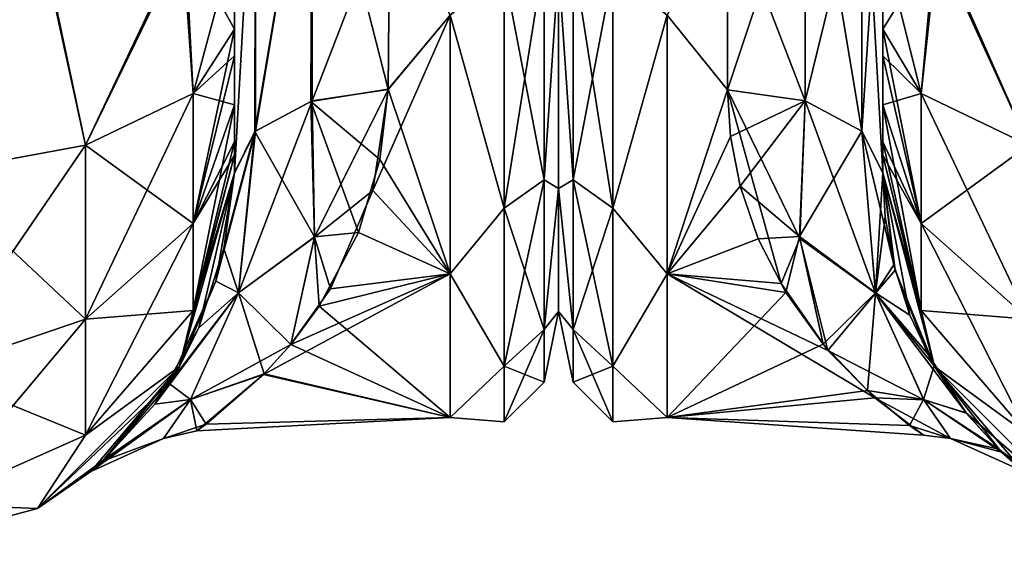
# Model space of a CAD drawing. Extents: x -23 to 470, y -1800 to 0.
# Tile 36 of 256: x 121 to 152, y -1800 to -1783. Entities that reach past the tile are written whole.
import ezdxf

# ---------------------------------------------------------------- set-up
doc = ezdxf.new("R2010")
doc.units = 0
doc.header["$LTSCALE"] = 17.087905
for name, color, linetype in [('124', 7, 'CONTINUOUS'), ('125', 7, 'CONTINUOUS'), ('126', 7, 'CONTINUOUS'), ('131', 7, 'CONTINUOUS'), ('146', 7, 'CONTINUOUS'), ('150', 7, 'CONTINUOUS'), ('151', 7, 'CONTINUOUS'), ('161', 7, 'CONTINUOUS'), ('162', 7, 'CONTINUOUS'), ('168', 7, 'CONTINUOUS'), ('192', 7, 'CONTINUOUS'), ('193', 7, 'CONTINUOUS'), ('194', 7, 'CONTINUOUS'), ('201', 7, 'CONTINUOUS'), ('77', 7, 'CONTINUOUS'), ('79', 7, 'CONTINUOUS'), ('80', 7, 'CONTINUOUS'), ('95', 7, 'CONTINUOUS'), ('96', 7, 'CONTINUOUS'), ('98', 7, 'CONTINUOUS')]:
    doc.layers.add(name, color=color, linetype=linetype)

msp = doc.modelspace()

# ---------------------------------------------------------------- linework, layer by layer
at = {"layer": '124', "linetype": 'CONTINUOUS'}
for points in [[(115.05, -1780, -115), (121.3, -1780, -113.325), (117.732, -1787.534, -113.188), (115.05, -1780, -115)], [(117.732, -1787.534, -113.188), (121.3, -1780, -113.325), (122.744, -1786.61, -110.958), (117.732, -1787.534, -113.188)], [(121.3, -1780, -113.325), (125.875, -1780, -108.75), (122.744, -1786.61, -110.958), (121.3, -1780, -113.325)], [(122.744, -1786.61, -110.958), (125.875, -1780, -108.75), (126.212, -1784.946, -106.94), (122.744, -1786.61, -110.958)], [(125.875, -1780, -108.75), (127.55, -1780, -102.5), (126.212, -1784.946, -106.94), (125.875, -1780, -108.75)], [(127.55, -1780, -102.5), (127.55, -1782.865, -101.931), (126.212, -1784.946, -106.94), (127.55, -1780, -102.5)], [(127.55, -1782.865, -101.931), (127.55, -1783.734, -101.5), (126.212, -1789.142, -104.135), (127.55, -1782.865, -101.931)], [(126.212, -1784.946, -106.94), (127.55, -1782.865, -101.931), (126.212, -1789.142, -104.135), (126.212, -1784.946, -106.94)], [(127.55, -1783.734, -101.5), (127.55, -1785.305, -100.301), (126.212, -1789.142, -104.135), (127.55, -1783.734, -101.5)], [(122.744, -1786.61, -110.958), (126.212, -1784.946, -106.94), (122.744, -1792.219, -107.209), (122.744, -1786.61, -110.958)], [(122.744, -1792.219, -107.209), (126.212, -1784.946, -106.94), (126.212, -1789.142, -104.135), (122.744, -1792.219, -107.209)], [(127.55, -1785.305, -100.301), (127.55, -1786.5, -98.734), (126.212, -1791.944, -99.936), (127.55, -1785.305, -100.301)], [(127.55, -1785.305, -100.301), (126.212, -1791.944, -99.936), (126.212, -1789.142, -104.135), (127.55, -1785.305, -100.301)], [(127.55, -1786.5, -98.734), (127.55, -1786.933, -97.86), (126.212, -1791.944, -99.936), (127.55, -1786.5, -98.734)], [(117.732, -1787.534, -113.188), (122.744, -1786.61, -110.958), (117.732, -1793.926, -108.915), (117.732, -1787.534, -113.188)], [(117.732, -1793.926, -108.915), (122.744, -1786.61, -110.958), (122.744, -1792.219, -107.209), (117.732, -1793.926, -108.915)], [(127.55, -1786.933, -97.86), (127.55, -1787.5, -95), (125.775, -1793.75, -95), (127.55, -1786.933, -97.86)], [(127.55, -1786.933, -97.86), (125.775, -1793.75, -95), (126.212, -1791.944, -99.936), (127.55, -1786.933, -97.86)], [(126.212, -1791.944, -99.936), (122.744, -1795.963, -101.598), (126.212, -1789.142, -104.135), (126.212, -1791.944, -99.936)], [(122.744, -1795.963, -101.598), (122.744, -1792.219, -107.209), (126.212, -1789.142, -104.135), (122.744, -1795.963, -101.598)], [(126.212, -1791.944, -99.936), (125.775, -1793.75, -95), (122.744, -1795.963, -101.598), (126.212, -1791.944, -99.936)], [(122.744, -1795.963, -101.598), (117.732, -1798.194, -102.519), (122.744, -1792.219, -107.209), (122.744, -1795.963, -101.598)], [(117.732, -1798.194, -102.519), (117.732, -1793.926, -108.915), (122.744, -1792.219, -107.209), (117.732, -1798.194, -102.519)], [(125.775, -1793.75, -95), (121.2, -1798.325, -95), (122.744, -1795.963, -101.598), (125.775, -1793.75, -95)], [(122.744, -1795.963, -101.598), (121.2, -1798.325, -95), (117.732, -1798.194, -102.519), (122.744, -1795.963, -101.598)], [(121.2, -1798.325, -95), (114.95, -1800, -95), (117.732, -1798.194, -102.519), (121.2, -1798.325, -95)]]:
    msp.add_3dface(points, dxfattribs=at)
at = {"layer": '125', "linetype": 'CONTINUOUS'}
for points in [[(125.775, -1793.75, -95), (127.55, -1787.5, -95), (126.404, -1792.505, -18.287), (125.775, -1793.75, -95)], [(127.55, -1787.5, 24.51), (127.55, -1787.5, 95), (125.775, -1793.75, 95), (127.55, -1787.5, 24.51)], [(127.55, -1787.5, 24.51), (125.775, -1793.75, 95), (126.95, -1791.001, 20.61), (127.55, -1787.5, 24.51)], [(126.404, -1792.505, -18.287), (127.55, -1787.5, -95), (127.21, -1789.939, -21.983), (126.404, -1792.505, -18.287)], [(127.55, -1787.5, -95), (127.55, -1787.5, -24.51), (127.21, -1789.939, -21.983), (127.55, -1787.5, -95)], [(126.95, -1791.001, 20.61), (125.775, -1793.75, 95), (125.442, -1794.294, 14.677), (126.95, -1791.001, 20.61)], [(124.975, -1794.966, -12.942), (125.775, -1793.75, -95), (126.404, -1792.505, -18.287), (124.975, -1794.966, -12.942)], [(125.775, -1793.75, 95), (121.2, -1798.325, 95), (125.442, -1794.294, 14.677), (125.775, -1793.75, 95)], [(121.2, -1798.325, -95), (125.775, -1793.75, -95), (122.912, -1797.136, -0.001), (121.2, -1798.325, -95)], [(122.912, -1797.136, -0.001), (125.775, -1793.75, -95), (123.298, -1796.804, -5.224), (122.912, -1797.136, -0.001)], [(123.298, -1796.804, -5.224), (125.775, -1793.75, -95), (124.975, -1794.966, -12.942), (123.298, -1796.804, -5.224)], [(125.442, -1794.294, 14.677), (121.2, -1798.325, 95), (123.38, -1796.73, 5.735), (125.442, -1794.294, 14.677)], [(123.38, -1796.73, 5.735), (121.2, -1798.325, 95), (122.912, -1797.136, -0.001), (123.38, -1796.73, 5.735)], [(121.2, -1798.325, 95), (121.2, -1798.325, -95), (122.912, -1797.136, -0.001), (121.2, -1798.325, 95)], [(121.2, -1798.325, 95), (114.95, -1800, 95), (121.2, -1798.325, -95), (121.2, -1798.325, 95)], [(114.95, -1800, 95), (114.95, -1800, -95), (121.2, -1798.325, -95), (114.95, -1800, 95)]]:
    msp.add_3dface(points, dxfattribs=at)
at = {"layer": '126', "linetype": 'CONTINUOUS'}
for points in [[(121.35, -1780, 113.412), (115.05, -1780, 115.1), (117.732, -1787.534, 113.188), (121.35, -1780, 113.412)], [(122.744, -1786.61, 110.958), (121.35, -1780, 113.412), (117.732, -1787.534, 113.188), (122.744, -1786.61, 110.958)], [(125.962, -1780, 108.8), (121.35, -1780, 113.412), (122.744, -1786.61, 110.958), (125.962, -1780, 108.8)], [(126.212, -1784.946, 106.94), (125.962, -1780, 108.8), (122.744, -1786.61, 110.958), (126.212, -1784.946, 106.94)], [(127.55, -1782.865, 101.931), (127.55, -1780, 102.5), (125.962, -1780, 108.8), (127.55, -1782.865, 101.931)], [(127.55, -1782.865, 101.931), (125.962, -1780, 108.8), (126.212, -1784.946, 106.94), (127.55, -1782.865, 101.931)], [(127.55, -1783.734, 101.5), (127.55, -1782.865, 101.931), (126.212, -1784.946, 106.94), (127.55, -1783.734, 101.5)], [(127.55, -1785.305, 100.301), (127.55, -1783.734, 101.5), (126.212, -1784.946, 106.94), (127.55, -1785.305, 100.301)], [(126.212, -1784.946, 106.94), (122.744, -1786.61, 110.958), (126.212, -1789.142, 104.135), (126.212, -1784.946, 106.94)], [(127.55, -1785.305, 100.301), (126.212, -1784.946, 106.94), (126.212, -1789.142, 104.135), (127.55, -1785.305, 100.301)], [(127.55, -1786.5, 98.734), (127.55, -1785.305, 100.301), (126.212, -1789.142, 104.135), (127.55, -1786.5, 98.734)], [(127.55, -1786.933, 97.86), (127.55, -1786.5, 98.734), (126.212, -1789.142, 104.135), (127.55, -1786.933, 97.86)], [(122.744, -1786.61, 110.958), (117.732, -1787.534, 113.188), (122.744, -1792.219, 107.209), (122.744, -1786.61, 110.958)], [(122.744, -1786.61, 110.958), (122.744, -1792.219, 107.209), (126.212, -1789.142, 104.135), (122.744, -1786.61, 110.958)], [(127.55, -1787.5, 95), (127.55, -1786.933, 97.86), (126.212, -1791.944, 99.936), (127.55, -1787.5, 95)], [(126.212, -1791.944, 99.936), (127.55, -1786.933, 97.86), (126.212, -1789.142, 104.135), (126.212, -1791.944, 99.936)], [(125.775, -1793.75, 95), (127.55, -1787.5, 95), (126.212, -1791.944, 99.936), (125.775, -1793.75, 95)], [(117.732, -1787.534, 113.188), (117.732, -1793.926, 108.915), (122.744, -1792.219, 107.209), (117.732, -1787.534, 113.188)], [(122.744, -1792.219, 107.209), (126.212, -1791.944, 99.936), (126.212, -1789.142, 104.135), (122.744, -1792.219, 107.209)], [(122.744, -1795.963, 101.598), (125.775, -1793.75, 95), (126.212, -1791.944, 99.936), (122.744, -1795.963, 101.598)], [(122.744, -1795.963, 101.598), (126.212, -1791.944, 99.936), (122.744, -1792.219, 107.209), (122.744, -1795.963, 101.598)], [(117.732, -1793.926, 108.915), (122.744, -1795.963, 101.598), (122.744, -1792.219, 107.209), (117.732, -1793.926, 108.915)], [(121.2, -1798.325, 95), (125.775, -1793.75, 95), (122.744, -1795.963, 101.598), (121.2, -1798.325, 95)], [(117.732, -1798.194, 102.519), (122.744, -1795.963, 101.598), (117.732, -1793.926, 108.915), (117.732, -1798.194, 102.519)], [(117.732, -1798.194, 102.519), (121.2, -1798.325, 95), (122.744, -1795.963, 101.598), (117.732, -1798.194, 102.519)], [(114.95, -1800, 95), (121.2, -1798.325, 95), (117.732, -1798.194, 102.519), (114.95, -1800, 95)]]:
    msp.add_3dface(points, dxfattribs=at)
at = {"layer": '131', "linetype": 'CONTINUOUS'}
for points in [[(132.5, -1784.808, -20.297), (132.239, -1787.073, -18.676), (130.015, -1785.197, -20.868), (132.5, -1784.808, -20.297)], [(132.5, -1784.819, 20.289), (130.055, -1785.184, 20.848), (130.127, -1789.573, 16.625), (132.5, -1784.819, 20.289)], [(132.005, -1788.077, 17.819), (132.5, -1784.819, 20.289), (130.127, -1789.573, 16.625), (132.005, -1788.077, 17.819)], [(130.055, -1785.184, 20.848), (128.221, -1786.163, 22.396), (127.68, -1791.372, 16.129), (130.055, -1785.184, 20.848)], [(130.055, -1785.184, 20.848), (127.68, -1791.372, 16.129), (130.127, -1789.573, 16.625), (130.055, -1785.184, 20.848)], [(128.207, -1786.175, -22.416), (130.015, -1785.197, -20.868), (130.128, -1789.568, -16.631), (128.207, -1786.175, -22.416)], [(132.239, -1787.073, -18.676), (131.543, -1789.431, -16.498), (130.015, -1785.197, -20.868), (132.239, -1787.073, -18.676)], [(130.015, -1785.197, -20.868), (131.543, -1789.431, -16.498), (130.128, -1789.568, -16.631), (130.015, -1785.197, -20.868)], [(127.55, -1787.5, 24.51), (126.95, -1791.001, 20.61), (128.221, -1786.163, 22.396), (127.55, -1787.5, 24.51)], [(128.221, -1786.163, 22.396), (126.95, -1791.001, 20.61), (127.68, -1791.372, 16.129), (128.221, -1786.163, 22.396)], [(127.21, -1789.939, -21.983), (127.55, -1787.5, -24.51), (128.207, -1786.175, -22.416), (127.21, -1789.939, -21.983)], [(127.21, -1789.939, -21.983), (128.207, -1786.175, -22.416), (127.681, -1791.371, -16.13), (127.21, -1789.939, -21.983)], [(127.681, -1791.371, -16.13), (128.207, -1786.175, -22.416), (130.128, -1789.568, -16.631), (127.681, -1791.371, -16.13)], [(130.64, -1791.242, 14.344), (132.005, -1788.077, 17.819), (130.127, -1789.573, 16.625), (130.64, -1791.242, 14.344)], [(127.68, -1791.372, 16.129), (129.368, -1793.036, 11.553), (130.127, -1789.573, 16.625), (127.68, -1791.372, 16.129)], [(129.364, -1793.041, -11.544), (127.681, -1791.371, -16.13), (130.128, -1789.568, -16.631), (129.364, -1793.041, -11.544)], [(130.284, -1791.807, -13.553), (129.364, -1793.041, -11.544), (130.128, -1789.568, -16.631), (130.284, -1791.807, -13.553)], [(129.368, -1793.036, 11.553), (130.64, -1791.242, 14.344), (130.127, -1789.573, 16.625), (129.368, -1793.036, 11.553)], [(131.543, -1789.431, -16.498), (130.284, -1791.807, -13.553), (130.128, -1789.568, -16.631), (131.543, -1789.431, -16.498)], [(126.404, -1792.505, -18.287), (127.21, -1789.939, -21.983), (127.681, -1791.371, -16.13), (126.404, -1792.505, -18.287)], [(126.95, -1791.001, 20.61), (125.442, -1794.294, 14.677), (127.68, -1791.372, 16.129), (126.95, -1791.001, 20.61)], [(124.975, -1794.966, -12.942), (126.404, -1792.505, -18.287), (127.681, -1791.371, -16.13), (124.975, -1794.966, -12.942)], [(126.133, -1794.815, -8.376), (124.975, -1794.966, -12.942), (127.681, -1791.371, -16.13), (126.133, -1794.815, -8.376)], [(127.68, -1791.372, 16.129), (125.442, -1794.294, 14.677), (126.132, -1794.816, 8.373), (127.68, -1791.372, 16.129)], [(129.368, -1793.036, 11.553), (127.68, -1791.372, 16.129), (126.132, -1794.816, 8.373), (129.368, -1793.036, 11.553)], [(128.505, -1793.988, -9.619), (126.133, -1794.815, -8.376), (127.681, -1791.371, -16.13), (128.505, -1793.988, -9.619)], [(129.364, -1793.041, -11.544), (128.505, -1793.988, -9.619), (127.681, -1791.371, -16.13), (129.364, -1793.041, -11.544)], [(128.485, -1794.008, 9.572), (129.368, -1793.036, 11.553), (126.132, -1794.816, 8.373), (128.485, -1794.008, 9.572)], [(126.335, -1795.827, 2.88), (128.485, -1794.008, 9.572), (126.132, -1794.816, 8.373), (126.335, -1795.827, 2.88)], [(128.505, -1793.988, -9.619), (126.637, -1795.607, -4.323), (126.133, -1794.815, -8.376), (128.505, -1793.988, -9.619)], [(125.442, -1794.294, 14.677), (123.38, -1796.73, 5.735), (126.132, -1794.816, 8.373), (125.442, -1794.294, 14.677)], [(123.38, -1796.73, 5.735), (122.912, -1797.136, -0.001), (126.132, -1794.816, 8.373), (123.38, -1796.73, 5.735)], [(126.132, -1794.816, 8.373), (122.912, -1797.136, -0.001), (125.259, -1796.069, -0.003), (126.132, -1794.816, 8.373)], [(123.298, -1796.804, -5.224), (124.975, -1794.966, -12.942), (126.133, -1794.815, -8.376), (123.298, -1796.804, -5.224)], [(125.259, -1796.069, -0.003), (123.298, -1796.804, -5.224), (126.133, -1794.815, -8.376), (125.259, -1796.069, -0.003)], [(126.637, -1795.607, -4.323), (125.259, -1796.069, -0.003), (126.133, -1794.815, -8.376), (126.637, -1795.607, -4.323)], [(126.335, -1795.827, 2.88), (126.132, -1794.816, 8.373), (125.259, -1796.069, -0.003), (126.335, -1795.827, 2.88)], [(126.637, -1795.607, -4.323), (126.335, -1795.827, 2.88), (125.259, -1796.069, -0.003), (126.637, -1795.607, -4.323)], [(122.912, -1797.136, -0.001), (123.298, -1796.804, -5.224), (125.259, -1796.069, -0.003), (122.912, -1797.136, -0.001)]]:
    msp.add_3dface(points, dxfattribs=at)
at = {"layer": '146', "linetype": 'CONTINUOUS'}
for points in [[(148.45, -1782.865, -101.931), (148.45, -1783.734, -101.5), (148.45, -1728.15, -102.5), (148.45, -1782.865, -101.931)], [(148.45, -1728.15, -102.5), (148.45, -1783.734, -101.5), (148.45, -1736.981, -100.492), (148.45, -1728.15, -102.5)], [(148.45, -1780, -102.5), (148.45, -1782.865, -101.931), (148.45, -1728.15, -102.5), (148.45, -1780, -102.5)], [(148.45, -1736.977, 59.493), (148.45, -1744.158, 53.805), (148.45, -1787.5, 95), (148.45, -1736.977, 59.493)], [(148.45, -1736.981, 63.508), (148.45, -1736.977, 59.493), (148.45, -1787.5, 95), (148.45, -1736.981, 63.508)], [(148.45, -1736.977, 100.493), (148.45, -1744.158, 94.805), (148.45, -1785.305, 100.301), (148.45, -1736.977, 100.493)], [(148.45, -1780, 102.5), (148.45, -1736.977, 100.493), (148.45, -1782.865, 101.931), (148.45, -1780, 102.5)], [(148.45, -1782.865, 101.931), (148.45, -1736.977, 100.493), (148.45, -1783.734, 101.5), (148.45, -1782.865, 101.931)], [(148.45, -1783.734, 101.5), (148.45, -1736.977, 100.493), (148.45, -1785.305, 100.301), (148.45, -1783.734, 101.5)], [(148.45, -1744.158, -69.195), (148.45, -1787.5, -24.51), (148.45, -1736.977, -63.507), (148.45, -1744.158, -69.195)], [(148.45, -1736.977, -63.507), (148.45, -1787.5, -24.51), (148.45, -1736.981, -59.492), (148.45, -1736.977, -63.507)], [(148.45, -1744.161, 69.199), (148.45, -1736.981, 63.508), (148.45, -1787.5, 95), (148.45, -1744.161, 69.199)], [(148.45, -1736.981, -59.492), (148.45, -1787.5, -24.51), (148.45, -1744.161, -53.801), (148.45, -1736.981, -59.492)], [(148.45, -1786.933, -97.86), (148.45, -1787.5, -95), (148.45, -1736.981, -100.492), (148.45, -1786.933, -97.86)], [(148.45, -1736.981, -100.492), (148.45, -1787.5, -95), (148.45, -1744.161, -94.801), (148.45, -1736.981, -100.492)], [(148.45, -1786.5, -98.734), (148.45, -1786.933, -97.86), (148.45, -1736.981, -100.492), (148.45, -1786.5, -98.734)], [(148.45, -1785.305, -100.301), (148.45, -1786.5, -98.734), (148.45, -1736.981, -100.492), (148.45, -1785.305, -100.301)], [(148.45, -1783.734, -101.5), (148.45, -1785.305, -100.301), (148.45, -1736.981, -100.492), (148.45, -1783.734, -101.5)], [(148.45, -1744.158, 53.805), (148.45, -1748.128, 45.583), (148.45, -1787.5, 95), (148.45, -1744.158, 53.805)], [(148.45, -1744.158, 94.805), (148.45, -1748.128, 86.583), (148.45, -1787.5, 95), (148.45, -1744.158, 94.805)], [(148.45, -1785.305, 100.301), (148.45, -1744.158, 94.805), (148.45, -1786.5, 98.734), (148.45, -1785.305, 100.301)], [(148.45, -1786.5, 98.734), (148.45, -1744.158, 94.805), (148.45, -1786.933, 97.86), (148.45, -1786.5, 98.734)], [(148.45, -1786.933, 97.86), (148.45, -1744.158, 94.805), (148.45, -1787.5, 95), (148.45, -1786.933, 97.86)], [(148.45, -1748.128, -77.417), (148.45, -1787.5, -24.51), (148.45, -1744.158, -69.195), (148.45, -1748.128, -77.417)], [(148.45, -1748.129, 77.421), (148.45, -1744.161, 69.199), (148.45, -1787.5, 95), (148.45, -1748.129, 77.421)], [(148.45, -1787.5, -95), (148.45, -1787.5, -24.51), (148.45, -1744.161, -94.801), (148.45, -1787.5, -95)], [(148.45, -1744.161, -94.801), (148.45, -1787.5, -24.51), (148.45, -1748.129, -86.579), (148.45, -1744.161, -94.801)], [(148.45, -1744.161, -53.801), (148.45, -1787.5, -24.51), (148.45, -1748.129, -45.579), (148.45, -1744.161, -53.801)], [(148.45, -1748.128, 45.583), (148.45, -1748.129, 36.421), (148.45, -1787.5, 95), (148.45, -1748.128, 45.583)], [(148.45, -1748.128, 86.583), (148.45, -1748.129, 77.421), (148.45, -1787.5, 95), (148.45, -1748.128, 86.583)], [(148.45, -1748.129, -86.579), (148.45, -1787.5, -24.51), (148.45, -1748.128, -77.417), (148.45, -1748.129, -86.579)], [(148.45, -1787.5, 95), (148.45, -1748.129, 36.421), (148.45, -1775.732, 28.753), (148.45, -1787.5, 95)], [(148.45, -1748.129, -45.579), (148.45, -1787.5, -24.51), (148.45, -1775.731, -28.753), (148.45, -1748.129, -45.579)], [(148.45, -1787.5, 24.51), (148.45, -1787.5, 95), (148.45, -1775.732, 28.753), (148.45, -1787.5, 24.51)]]:
    msp.add_3dface(points, dxfattribs=at)
at = {"layer": '150', "linetype": 'CONTINUOUS'}
for points in [[(138, -1752.022, -4.582), (138, -1755.991, -12.803), (138, -1791.978, -4.582), (138, -1752.022, -4.582)], [(138, -1752.022, 4.582), (138, -1752.022, -4.582), (138, -1791.978, -4.582), (138, -1752.022, 4.582)], [(138, -1755.991, 12.803), (138, -1752.022, 4.582), (138, -1788.009, 12.803), (138, -1755.991, 12.803)], [(138, -1788.009, 12.803), (138, -1752.022, 4.582), (138, -1791.978, 4.582), (138, -1788.009, 12.803)], [(138, -1791.978, 4.582), (138, -1752.022, 4.582), (138, -1791.978, -4.582), (138, -1791.978, 4.582)], [(138, -1755.991, -12.803), (138, -1763.173, -18.494), (138, -1788.009, -12.803), (138, -1755.991, -12.803)], [(138, -1791.978, -4.582), (138, -1755.991, -12.803), (138, -1788.009, -12.803), (138, -1791.978, -4.582)], [(138, -1780.827, 18.494), (138, -1755.991, 12.803), (138, -1788.009, 12.803), (138, -1780.827, 18.494)], [(138, -1788.009, -12.803), (138, -1763.173, -18.494), (138, -1780.826, -18.494), (138, -1788.009, -12.803)]]:
    msp.add_3dface(points, dxfattribs=at)
at = {"layer": '151', "linetype": 'CONTINUOUS'}
for points in [[(143.45, -1784.828, -20.284), (141.5, -1782.413, -21.623), (143.45, -1778.677, -23.052), (143.45, -1784.828, -20.284)], [(143.45, -1778.677, 23.052), (141.5, -1782.413, 21.623), (143.45, -1784.828, 20.284), (143.45, -1778.677, 23.052)], [(141.5, -1790.764, -14.964), (141.5, -1782.413, -21.623), (143.45, -1784.828, -20.284), (141.5, -1790.764, -14.964)], [(141.5, -1782.413, 21.623), (141.5, -1790.764, 14.964), (143.45, -1784.828, 20.284), (141.5, -1782.413, 21.623)], [(145.175, -1791.075, -14.565), (141.5, -1790.764, -14.964), (143.45, -1784.828, -20.284), (145.175, -1791.075, -14.565)], [(143.45, -1784.828, 20.284), (141.5, -1790.764, 14.964), (143.544, -1786.331, 19.252), (143.45, -1784.828, 20.284)], [(143.544, -1786.331, 19.252), (141.5, -1790.764, 14.964), (143.859, -1787.938, 17.943), (143.544, -1786.331, 19.252)], [(143.859, -1787.938, 17.943), (141.5, -1790.764, 14.964), (144.44, -1789.63, 16.285), (143.859, -1787.938, 17.943)], [(144.44, -1789.63, 16.285), (141.5, -1790.764, 14.964), (145.33, -1791.357, 14.189), (144.44, -1789.63, 16.285)], [(141.5, -1795.398, -5.341), (141.5, -1790.764, -14.964), (148.201, -1794.758, -7.619), (141.5, -1795.398, -5.341)], [(148.201, -1794.758, -7.619), (141.5, -1790.764, -14.964), (146.685, -1793.228, -11.197), (148.201, -1794.758, -7.619)], [(146.685, -1793.228, -11.197), (141.5, -1790.764, -14.964), (145.175, -1791.075, -14.565), (146.685, -1793.228, -11.197)], [(141.5, -1790.764, 14.964), (141.5, -1795.398, 5.341), (145.33, -1791.357, 14.189), (141.5, -1790.764, 14.964)], [(145.33, -1791.357, 14.189), (141.5, -1795.398, 5.341), (146.528, -1793.031, 11.563), (145.33, -1791.357, 14.189)], [(146.528, -1793.031, 11.563), (141.5, -1795.398, 5.341), (147.957, -1794.527, 8.28), (146.528, -1793.031, 11.563)], [(147.957, -1794.527, 8.28), (141.5, -1795.398, 5.341), (149.319, -1795.648, 4.095), (147.957, -1794.527, 8.28)], [(149.764, -1795.967, -1.249), (141.5, -1795.398, -5.341), (148.201, -1794.758, -7.619), (149.764, -1795.967, -1.249)], [(141.5, -1795.398, 5.341), (141.5, -1795.398, -5.341), (149.319, -1795.648, 4.095), (141.5, -1795.398, 5.341)], [(149.319, -1795.648, 4.095), (141.5, -1795.398, -5.341), (149.764, -1795.967, -1.249), (149.319, -1795.648, 4.095)]]:
    msp.add_3dface(points, dxfattribs=at)
at = {"layer": '161', "linetype": 'CONTINUOUS'}
for points in [[(145.948, -1785.185, -20.849), (143.45, -1778.677, -23.052), (145.947, -1775.197, -24.46), (145.948, -1785.185, -20.849)], [(145.948, -1785.185, -20.849), (145.947, -1775.197, -24.46), (147.78, -1786.164, -22.397), (145.948, -1785.185, -20.849)], [(145.947, -1775.197, -24.46), (147.78, -1775.434, -26.276), (147.78, -1786.164, -22.397), (145.947, -1775.197, -24.46)], [(148.45, -1775.731, -28.753), (148.45, -1787.5, -24.51), (147.78, -1775.434, -26.276), (148.45, -1775.731, -28.753)], [(147.78, -1775.434, -26.276), (148.45, -1787.5, -24.51), (147.78, -1786.164, -22.397), (147.78, -1775.434, -26.276)], [(143.45, -1784.828, -20.284), (143.45, -1778.677, -23.052), (145.948, -1785.185, -20.849), (143.45, -1784.828, -20.284)]]:
    msp.add_3dface(points, dxfattribs=at)
at = {"layer": '162', "linetype": 'CONTINUOUS'}
for points in [[(148.45, -1787.5, 24.51), (148.45, -1775.732, 28.753), (147.78, -1786.164, 22.397), (148.45, -1787.5, 24.51)], [(147.78, -1786.164, 22.397), (148.45, -1775.732, 28.753), (147.78, -1777.699, 25.88), (147.78, -1786.164, 22.397)], [(143.45, -1778.677, 23.052), (143.45, -1784.828, 20.284), (145.947, -1777.305, 24.091), (143.45, -1778.677, 23.052)], [(145.947, -1777.305, 24.091), (143.45, -1784.828, 20.284), (145.948, -1785.185, 20.849), (145.947, -1777.305, 24.091)], [(145.947, -1777.305, 24.091), (145.948, -1785.185, 20.849), (147.78, -1777.699, 25.88), (145.947, -1777.305, 24.091)], [(145.948, -1785.185, 20.849), (147.78, -1786.164, 22.397), (147.78, -1777.699, 25.88), (145.948, -1785.185, 20.849)]]:
    msp.add_3dface(points, dxfattribs=at)
at = {"layer": '168', "linetype": 'CONTINUOUS'}
for points in [[(138.469, -1780.515, 20.556), (138, -1780.827, 18.494), (138.469, -1787.733, 15.733), (138.469, -1780.515, 20.556)], [(138.469, -1787.733, -15.733), (138, -1780.826, -18.494), (138.469, -1780.515, -20.556), (138.469, -1787.733, -15.733)], [(139.752, -1788.64, -16.64), (138.469, -1780.515, -20.556), (139.752, -1781.005, -21.741), (139.752, -1788.64, -16.64)], [(138.469, -1787.733, -15.733), (138.469, -1780.515, -20.556), (139.752, -1788.64, -16.64), (138.469, -1787.733, -15.733)], [(138.469, -1780.515, 20.556), (138.469, -1787.733, 15.733), (139.752, -1781.005, 21.741), (138.469, -1780.515, 20.556)], [(138, -1788.009, -12.803), (138, -1780.826, -18.494), (138.469, -1787.733, -15.733), (138, -1788.009, -12.803)], [(138, -1780.827, 18.494), (138, -1788.009, 12.803), (138.469, -1787.733, 15.733), (138, -1780.827, 18.494)], [(139.752, -1781.005, 21.741), (138.469, -1787.733, 15.733), (139.752, -1788.64, 16.64), (139.752, -1781.005, 21.741)], [(141.5, -1782.413, -21.623), (139.752, -1788.64, -16.64), (139.752, -1781.005, -21.741), (141.5, -1782.413, -21.623)], [(141.5, -1782.413, 21.623), (139.752, -1781.005, 21.741), (139.752, -1788.64, 16.64), (141.5, -1782.413, 21.623)], [(141.5, -1782.413, -21.623), (141.5, -1790.764, -14.964), (139.752, -1788.64, -16.64), (141.5, -1782.413, -21.623)], [(141.5, -1790.764, 14.964), (141.5, -1782.413, 21.623), (139.752, -1788.64, 16.64), (141.5, -1790.764, 14.964)], [(138.469, -1787.733, 15.733), (138, -1788.009, 12.803), (138.469, -1792.556, 8.515), (138.469, -1787.733, 15.733)], [(138.469, -1792.556, -8.515), (138, -1788.009, -12.803), (138.469, -1787.733, -15.733), (138.469, -1792.556, -8.515)], [(139.752, -1793.741, -9.005), (138.469, -1787.733, -15.733), (139.752, -1788.64, -16.64), (139.752, -1793.741, -9.005)], [(138.469, -1792.556, -8.515), (138.469, -1787.733, -15.733), (139.752, -1793.741, -9.005), (138.469, -1792.556, -8.515)], [(138.469, -1787.733, 15.733), (138.469, -1792.556, 8.515), (139.752, -1788.64, 16.64), (138.469, -1787.733, 15.733)], [(138, -1788.009, 12.803), (138, -1791.978, 4.582), (138.469, -1792.556, 8.515), (138, -1788.009, 12.803)], [(138, -1791.978, -4.582), (138, -1788.009, -12.803), (138.469, -1792.556, -8.515), (138, -1791.978, -4.582)], [(139.752, -1788.64, 16.64), (138.469, -1792.556, 8.515), (139.752, -1793.741, 9.005), (139.752, -1788.64, 16.64)], [(141.5, -1790.764, -14.964), (139.752, -1793.741, -9.005), (139.752, -1788.64, -16.64), (141.5, -1790.764, -14.964)], [(141.5, -1790.764, 14.964), (139.752, -1788.64, 16.64), (139.752, -1793.741, 9.005), (141.5, -1790.764, 14.964)], [(141.5, -1790.764, -14.964), (141.5, -1795.398, -5.341), (139.752, -1793.741, -9.005), (141.5, -1790.764, -14.964)], [(141.5, -1795.398, 5.341), (141.5, -1790.764, 14.964), (139.752, -1793.741, 9.005), (141.5, -1795.398, 5.341)], [(138, -1791.978, 4.582), (138, -1791.978, -4.582), (138.469, -1794.25, 0), (138, -1791.978, 4.582)], [(138.469, -1792.556, 8.515), (138, -1791.978, 4.582), (138.469, -1794.25, 0), (138.469, -1792.556, 8.515)], [(138.469, -1794.25, 0), (138, -1791.978, -4.582), (138.469, -1792.556, -8.515), (138.469, -1794.25, 0)], [(139.752, -1795.532, 0), (138.469, -1792.556, -8.515), (139.752, -1793.741, -9.005), (139.752, -1795.532, 0)], [(138.469, -1794.25, 0), (138.469, -1792.556, -8.515), (139.752, -1795.532, 0), (138.469, -1794.25, 0)], [(138.469, -1792.556, 8.515), (138.469, -1794.25, 0), (139.752, -1793.741, 9.005), (138.469, -1792.556, 8.515)], [(139.752, -1793.741, 9.005), (138.469, -1794.25, 0), (139.752, -1795.532, 0), (139.752, -1793.741, 9.005)], [(141.5, -1795.398, -5.341), (139.752, -1795.532, 0), (139.752, -1793.741, -9.005), (141.5, -1795.398, -5.341)], [(141.5, -1795.398, 5.341), (139.752, -1793.741, 9.005), (139.752, -1795.532, 0), (141.5, -1795.398, 5.341)], [(141.5, -1795.398, -5.341), (141.5, -1795.398, 5.341), (139.752, -1795.532, 0), (141.5, -1795.398, -5.341)]]:
    msp.add_3dface(points, dxfattribs=at)
at = {"layer": '192', "linetype": 'CONTINUOUS'}
for points in [[(148.45, -1782.865, -101.931), (148.45, -1780, -102.5), (150.225, -1780, -108.75), (148.45, -1782.865, -101.931)], [(148.45, -1782.865, -101.931), (150.225, -1780, -108.75), (149.688, -1784.946, -106.94), (148.45, -1782.865, -101.931)], [(149.688, -1784.946, -106.94), (150.225, -1780, -108.75), (153.156, -1786.61, -110.958), (149.688, -1784.946, -106.94)], [(150.225, -1780, -108.75), (154.797, -1780, -113.323), (153.156, -1786.61, -110.958), (150.225, -1780, -108.75)], [(148.45, -1783.734, -101.5), (148.45, -1782.865, -101.931), (149.688, -1784.946, -106.94), (148.45, -1783.734, -101.5)], [(148.45, -1785.305, -100.301), (148.45, -1783.734, -101.5), (149.688, -1784.946, -106.94), (148.45, -1785.305, -100.301)], [(148.45, -1785.305, -100.301), (149.688, -1784.946, -106.94), (149.688, -1789.142, -104.135), (148.45, -1785.305, -100.301)], [(149.688, -1784.946, -106.94), (153.156, -1786.61, -110.958), (149.688, -1789.142, -104.135), (149.688, -1784.946, -106.94)], [(148.45, -1786.5, -98.734), (148.45, -1785.305, -100.301), (149.688, -1789.142, -104.135), (148.45, -1786.5, -98.734)], [(148.45, -1786.933, -97.86), (148.45, -1786.5, -98.734), (149.688, -1789.142, -104.135), (148.45, -1786.933, -97.86)], [(149.688, -1789.142, -104.135), (153.156, -1786.61, -110.958), (153.156, -1792.219, -107.209), (149.688, -1789.142, -104.135)], [(148.45, -1787.5, -95), (148.45, -1786.933, -97.86), (149.688, -1791.944, -99.936), (148.45, -1787.5, -95)], [(149.688, -1791.944, -99.936), (148.45, -1786.933, -97.86), (149.688, -1789.142, -104.135), (149.688, -1791.944, -99.936)], [(150.125, -1793.75, -95), (148.45, -1787.5, -95), (149.688, -1791.944, -99.936), (150.125, -1793.75, -95)], [(149.688, -1791.944, -99.936), (149.688, -1789.142, -104.135), (153.156, -1792.219, -107.209), (149.688, -1791.944, -99.936)], [(153.156, -1795.963, -101.598), (150.125, -1793.75, -95), (149.688, -1791.944, -99.936), (153.156, -1795.963, -101.598)], [(153.156, -1795.963, -101.598), (149.688, -1791.944, -99.936), (153.156, -1792.219, -107.209), (153.156, -1795.963, -101.598)], [(154.7, -1798.325, -95), (150.125, -1793.75, -95), (153.156, -1795.963, -101.598), (154.7, -1798.325, -95)]]:
    msp.add_3dface(points, dxfattribs=at)
at = {"layer": '193', "linetype": 'CONTINUOUS'}
for points in [[(148.45, -1787.5, 95), (148.45, -1787.5, 24.51), (148.532, -1788.932, 23.121), (148.45, -1787.5, 95)], [(150.125, -1793.75, 95), (148.45, -1787.5, 95), (150.11, -1793.724, 15.958), (150.125, -1793.75, 95)], [(150.11, -1793.724, 15.958), (148.45, -1787.5, 95), (149.324, -1792.092, 18.978), (150.11, -1793.724, 15.958)], [(149.324, -1792.092, 18.978), (148.45, -1787.5, 95), (148.808, -1790.472, 21.318), (149.324, -1792.092, 18.978)], [(148.808, -1790.472, 21.318), (148.45, -1787.5, 95), (148.532, -1788.932, 23.121), (148.808, -1790.472, 21.318)], [(148.45, -1787.5, -24.51), (148.45, -1787.5, -95), (150.125, -1793.75, -95), (148.45, -1787.5, -24.51)], [(148.45, -1787.5, -24.51), (150.125, -1793.75, -95), (148.851, -1790.643, -21.094), (148.45, -1787.5, -24.51)], [(148.851, -1790.643, -21.094), (150.125, -1793.75, -95), (149.894, -1793.332, -16.753), (148.851, -1790.643, -21.094)], [(149.894, -1793.332, -16.753), (150.125, -1793.75, -95), (151.14, -1795.247, -12.118), (149.894, -1793.332, -16.753)], [(151.145, -1795.253, 12.103), (150.125, -1793.75, 95), (150.11, -1793.724, 15.958), (151.145, -1795.253, 12.103)], [(154.7, -1798.325, 95), (150.125, -1793.75, 95), (152.991, -1797.139, 0.577), (154.7, -1798.325, 95)], [(152.991, -1797.139, 0.577), (150.125, -1793.75, 95), (152.286, -1796.511, 7.124), (152.991, -1797.139, 0.577)], [(152.286, -1796.511, 7.124), (150.125, -1793.75, 95), (151.145, -1795.253, 12.103), (152.286, -1796.511, 7.124)], [(150.125, -1793.75, -95), (154.7, -1798.325, -95), (151.14, -1795.247, -12.118), (150.125, -1793.75, -95)], [(151.14, -1795.247, -12.118), (154.7, -1798.325, -95), (152.193, -1796.42, -7.592), (151.14, -1795.247, -12.118)], [(152.193, -1796.42, -7.592), (154.7, -1798.325, -95), (152.991, -1797.139, 0.577), (152.193, -1796.42, -7.592)]]:
    msp.add_3dface(points, dxfattribs=at)
at = {"layer": '194', "linetype": 'CONTINUOUS'}
for points in [[(148.45, -1780, 102.5), (148.45, -1782.865, 101.931), (149.688, -1784.946, 106.94), (148.45, -1780, 102.5)], [(148.45, -1780, 102.5), (149.688, -1784.946, 106.94), (150.138, -1780, 108.8), (148.45, -1780, 102.5)], [(149.688, -1784.946, 106.94), (153.156, -1786.61, 110.958), (150.138, -1780, 108.8), (149.688, -1784.946, 106.94)], [(150.138, -1780, 108.8), (153.156, -1786.61, 110.958), (154.747, -1780, 113.41), (150.138, -1780, 108.8)], [(148.45, -1782.865, 101.931), (148.45, -1783.734, 101.5), (149.688, -1789.142, 104.135), (148.45, -1782.865, 101.931)], [(149.688, -1784.946, 106.94), (148.45, -1782.865, 101.931), (149.688, -1789.142, 104.135), (149.688, -1784.946, 106.94)], [(148.45, -1783.734, 101.5), (148.45, -1785.305, 100.301), (149.688, -1789.142, 104.135), (148.45, -1783.734, 101.5)], [(153.156, -1786.61, 110.958), (149.688, -1784.946, 106.94), (153.156, -1792.219, 107.209), (153.156, -1786.61, 110.958)], [(149.688, -1784.946, 106.94), (149.688, -1789.142, 104.135), (153.156, -1792.219, 107.209), (149.688, -1784.946, 106.94)], [(148.45, -1785.305, 100.301), (148.45, -1786.5, 98.734), (149.688, -1791.944, 99.936), (148.45, -1785.305, 100.301)], [(148.45, -1785.305, 100.301), (149.688, -1791.944, 99.936), (149.688, -1789.142, 104.135), (148.45, -1785.305, 100.301)], [(148.45, -1786.5, 98.734), (148.45, -1786.933, 97.86), (149.688, -1791.944, 99.936), (148.45, -1786.5, 98.734)], [(148.45, -1786.933, 97.86), (148.45, -1787.5, 95), (150.125, -1793.75, 95), (148.45, -1786.933, 97.86)], [(148.45, -1786.933, 97.86), (150.125, -1793.75, 95), (149.688, -1791.944, 99.936), (148.45, -1786.933, 97.86)], [(149.688, -1791.944, 99.936), (153.156, -1795.963, 101.598), (149.688, -1789.142, 104.135), (149.688, -1791.944, 99.936)], [(149.688, -1789.142, 104.135), (153.156, -1795.963, 101.598), (153.156, -1792.219, 107.209), (149.688, -1789.142, 104.135)], [(149.688, -1791.944, 99.936), (150.125, -1793.75, 95), (153.156, -1795.963, 101.598), (149.688, -1791.944, 99.936)], [(150.125, -1793.75, 95), (154.7, -1798.325, 95), (153.156, -1795.963, 101.598), (150.125, -1793.75, 95)]]:
    msp.add_3dface(points, dxfattribs=at)
at = {"layer": '201', "linetype": 'CONTINUOUS'}
for points in [[(143.45, -1784.828, 20.284), (143.544, -1786.331, 19.252), (145.948, -1785.185, 20.849), (143.45, -1784.828, 20.284)], [(145.175, -1791.075, -14.565), (143.45, -1784.828, -20.284), (145.776, -1789.617, -16.572), (145.175, -1791.075, -14.565)], [(143.45, -1784.828, -20.284), (145.948, -1785.185, -20.849), (145.776, -1789.617, -16.572), (143.45, -1784.828, -20.284)], [(143.544, -1786.331, 19.252), (143.859, -1787.938, 17.943), (145.948, -1785.185, 20.849), (143.544, -1786.331, 19.252)], [(145.948, -1785.185, 20.849), (143.859, -1787.938, 17.943), (145.77, -1789.552, 16.651), (145.948, -1785.185, 20.849)], [(147.78, -1786.164, 22.397), (145.948, -1785.185, 20.849), (145.77, -1789.552, 16.651), (147.78, -1786.164, 22.397)], [(145.948, -1785.185, -20.849), (148.222, -1791.382, -16.112), (145.776, -1789.617, -16.572), (145.948, -1785.185, -20.849)], [(145.948, -1785.185, -20.849), (147.78, -1786.164, -22.397), (148.222, -1791.382, -16.112), (145.948, -1785.185, -20.849)], [(148.219, -1791.369, 16.134), (147.78, -1786.164, 22.397), (145.77, -1789.552, 16.651), (148.219, -1791.369, 16.134)], [(148.45, -1787.5, 24.51), (147.78, -1786.164, 22.397), (148.219, -1791.369, 16.134), (148.45, -1787.5, 24.51)], [(148.45, -1787.5, -24.51), (148.851, -1790.643, -21.094), (147.78, -1786.164, -22.397), (148.45, -1787.5, -24.51)], [(147.78, -1786.164, -22.397), (148.851, -1790.643, -21.094), (148.222, -1791.382, -16.112), (147.78, -1786.164, -22.397)], [(148.532, -1788.932, 23.121), (148.45, -1787.5, 24.51), (148.219, -1791.369, 16.134), (148.532, -1788.932, 23.121)], [(143.859, -1787.938, 17.943), (144.44, -1789.63, 16.285), (145.77, -1789.552, 16.651), (143.859, -1787.938, 17.943)], [(148.808, -1790.472, 21.318), (148.532, -1788.932, 23.121), (148.219, -1791.369, 16.134), (148.808, -1790.472, 21.318)], [(144.44, -1789.63, 16.285), (145.33, -1791.357, 14.189), (145.77, -1789.552, 16.651), (144.44, -1789.63, 16.285)], [(146.685, -1793.228, -11.197), (145.175, -1791.075, -14.565), (145.776, -1789.617, -16.572), (146.685, -1793.228, -11.197)], [(145.33, -1791.357, 14.189), (146.528, -1793.031, 11.563), (145.77, -1789.552, 16.651), (145.33, -1791.357, 14.189)], [(146.528, -1793.031, 11.563), (148.219, -1791.369, 16.134), (145.77, -1789.552, 16.651), (146.528, -1793.031, 11.563)], [(148.222, -1791.382, -16.112), (146.685, -1793.228, -11.197), (145.776, -1789.617, -16.572), (148.222, -1791.382, -16.112)], [(149.324, -1792.092, 18.978), (148.808, -1790.472, 21.318), (148.219, -1791.369, 16.134), (149.324, -1792.092, 18.978)], [(148.851, -1790.643, -21.094), (149.894, -1793.332, -16.753), (148.222, -1791.382, -16.112), (148.851, -1790.643, -21.094)], [(146.528, -1793.031, 11.563), (147.957, -1794.527, 8.28), (148.219, -1791.369, 16.134), (146.528, -1793.031, 11.563)], [(146.685, -1793.228, -11.197), (148.222, -1791.382, -16.112), (149.772, -1794.822, -8.352), (146.685, -1793.228, -11.197)], [(147.957, -1794.527, 8.28), (149.765, -1794.812, 8.386), (148.219, -1791.369, 16.134), (147.957, -1794.527, 8.28)], [(150.11, -1793.724, 15.958), (149.324, -1792.092, 18.978), (148.219, -1791.369, 16.134), (150.11, -1793.724, 15.958)], [(149.765, -1794.812, 8.386), (150.11, -1793.724, 15.958), (148.219, -1791.369, 16.134), (149.765, -1794.812, 8.386)], [(149.894, -1793.332, -16.753), (151.14, -1795.247, -12.118), (148.222, -1791.382, -16.112), (149.894, -1793.332, -16.753)], [(148.222, -1791.382, -16.112), (151.14, -1795.247, -12.118), (149.772, -1794.822, -8.352), (148.222, -1791.382, -16.112)], [(148.201, -1794.758, -7.619), (146.685, -1793.228, -11.197), (149.772, -1794.822, -8.352), (148.201, -1794.758, -7.619)], [(151.145, -1795.253, 12.103), (150.11, -1793.724, 15.958), (149.765, -1794.812, 8.386), (151.145, -1795.253, 12.103)], [(147.957, -1794.527, 8.28), (149.319, -1795.648, 4.095), (149.765, -1794.812, 8.386), (147.957, -1794.527, 8.28)], [(149.764, -1795.967, -1.249), (148.201, -1794.758, -7.619), (150.641, -1796.069, 0.021), (149.764, -1795.967, -1.249)], [(148.201, -1794.758, -7.619), (149.772, -1794.822, -8.352), (150.641, -1796.069, 0.021), (148.201, -1794.758, -7.619)], [(149.319, -1795.648, 4.095), (150.641, -1796.069, 0.021), (149.765, -1794.812, 8.386), (149.319, -1795.648, 4.095)], [(152.286, -1796.511, 7.124), (151.145, -1795.253, 12.103), (149.765, -1794.812, 8.386), (152.286, -1796.511, 7.124)], [(150.641, -1796.069, 0.021), (152.286, -1796.511, 7.124), (149.765, -1794.812, 8.386), (150.641, -1796.069, 0.021)], [(151.14, -1795.247, -12.118), (152.193, -1796.42, -7.592), (149.772, -1794.822, -8.352), (151.14, -1795.247, -12.118)], [(149.772, -1794.822, -8.352), (152.193, -1796.42, -7.592), (150.641, -1796.069, 0.021), (149.772, -1794.822, -8.352)], [(149.319, -1795.648, 4.095), (149.764, -1795.967, -1.249), (150.641, -1796.069, 0.021), (149.319, -1795.648, 4.095)], [(152.193, -1796.42, -7.592), (152.991, -1797.139, 0.577), (150.641, -1796.069, 0.021), (152.193, -1796.42, -7.592)], [(152.991, -1797.139, 0.577), (152.286, -1796.511, 7.124), (150.641, -1796.069, 0.021), (152.991, -1797.139, 0.577)]]:
    msp.add_3dface(points, dxfattribs=at)
at = {"layer": '77', "linetype": 'CONTINUOUS'}
for points in [[(127.55, -1782.865, 101.931), (127.55, -1783.734, 101.5), (127.55, -1728.15, 102.5), (127.55, -1782.865, 101.931)], [(127.55, -1728.15, 102.5), (127.55, -1783.734, 101.5), (127.55, -1736.977, 100.493), (127.55, -1728.15, 102.5)], [(127.55, -1780, 102.5), (127.55, -1782.865, 101.931), (127.55, -1728.15, 102.5), (127.55, -1780, 102.5)], [(127.55, -1736.977, -63.507), (127.55, -1736.981, -59.492), (127.55, -1787.5, -95), (127.55, -1736.977, -63.507)], [(127.55, -1744.158, -69.196), (127.55, -1736.977, -63.507), (127.55, -1787.5, -95), (127.55, -1744.158, -69.196)], [(127.55, -1736.981, 63.508), (127.55, -1787.5, 24.51), (127.55, -1736.977, 59.493), (127.55, -1736.981, 63.508)], [(127.55, -1736.977, 59.493), (127.55, -1787.5, 24.51), (127.55, -1744.158, 53.804), (127.55, -1736.977, 59.493)], [(127.55, -1786.933, 97.86), (127.55, -1787.5, 95), (127.55, -1736.977, 100.493), (127.55, -1786.933, 97.86)], [(127.55, -1736.977, 100.493), (127.55, -1787.5, 95), (127.55, -1744.158, 94.804), (127.55, -1736.977, 100.493)], [(127.55, -1786.5, 98.734), (127.55, -1786.933, 97.86), (127.55, -1736.977, 100.493), (127.55, -1786.5, 98.734)], [(127.55, -1785.305, 100.301), (127.55, -1786.5, 98.734), (127.55, -1736.977, 100.493), (127.55, -1785.305, 100.301)], [(127.55, -1783.734, 101.5), (127.55, -1785.305, 100.301), (127.55, -1736.977, 100.493), (127.55, -1783.734, 101.5)], [(127.55, -1736.981, -59.492), (127.55, -1744.161, -53.801), (127.55, -1787.5, -95), (127.55, -1736.981, -59.492)], [(127.55, -1736.981, -100.492), (127.55, -1744.161, -94.801), (127.55, -1785.305, -100.301), (127.55, -1736.981, -100.492)], [(127.55, -1780, -102.5), (127.55, -1736.981, -100.492), (127.55, -1782.865, -101.931), (127.55, -1780, -102.5)], [(127.55, -1782.865, -101.931), (127.55, -1736.981, -100.492), (127.55, -1783.734, -101.5), (127.55, -1782.865, -101.931)], [(127.55, -1783.734, -101.5), (127.55, -1736.981, -100.492), (127.55, -1785.305, -100.301), (127.55, -1783.734, -101.5)], [(127.55, -1744.161, 69.199), (127.55, -1787.5, 24.51), (127.55, -1736.981, 63.508), (127.55, -1744.161, 69.199)], [(127.55, -1748.128, -77.417), (127.55, -1744.158, -69.196), (127.55, -1787.5, -95), (127.55, -1748.128, -77.417)], [(127.55, -1787.5, 95), (127.55, -1787.5, 24.51), (127.55, -1744.158, 94.804), (127.55, -1787.5, 95)], [(127.55, -1744.158, 94.804), (127.55, -1787.5, 24.51), (127.55, -1748.128, 86.583), (127.55, -1744.158, 94.804)], [(127.55, -1744.158, 53.804), (127.55, -1787.5, 24.51), (127.55, -1748.128, 45.583), (127.55, -1744.158, 53.804)], [(127.55, -1744.161, -53.801), (127.55, -1748.129, -45.579), (127.55, -1787.5, -95), (127.55, -1744.161, -53.801)], [(127.55, -1744.161, -94.801), (127.55, -1748.129, -86.579), (127.55, -1787.5, -95), (127.55, -1744.161, -94.801)], [(127.55, -1785.305, -100.301), (127.55, -1744.161, -94.801), (127.55, -1786.5, -98.734), (127.55, -1785.305, -100.301)], [(127.55, -1786.5, -98.734), (127.55, -1744.161, -94.801), (127.55, -1786.933, -97.86), (127.55, -1786.5, -98.734)], [(127.55, -1786.933, -97.86), (127.55, -1744.161, -94.801), (127.55, -1787.5, -95), (127.55, -1786.933, -97.86)], [(127.55, -1748.129, 77.421), (127.55, -1787.5, 24.51), (127.55, -1744.161, 69.199), (127.55, -1748.129, 77.421)], [(127.55, -1748.129, -45.579), (127.55, -1748.128, -36.417), (127.55, -1787.5, -95), (127.55, -1748.129, -45.579)], [(127.55, -1787.5, -95), (127.55, -1748.128, -36.417), (127.55, -1775.732, -28.753), (127.55, -1787.5, -95)], [(127.55, -1748.129, -86.579), (127.55, -1748.128, -77.417), (127.55, -1787.5, -95), (127.55, -1748.129, -86.579)], [(127.55, -1748.128, 86.583), (127.55, -1787.5, 24.51), (127.55, -1748.129, 77.421), (127.55, -1748.128, 86.583)], [(127.55, -1748.128, 45.583), (127.55, -1787.5, 24.51), (127.55, -1775.732, 28.753), (127.55, -1748.128, 45.583)], [(127.55, -1787.5, -24.51), (127.55, -1787.5, -95), (127.55, -1775.732, -28.753), (127.55, -1787.5, -24.51)]]:
    msp.add_3dface(points, dxfattribs=at)
at = {"layer": '79', "linetype": 'CONTINUOUS'}
for points in [[(138, -1752.022, 4.582), (138, -1755.991, 12.803), (138, -1791.978, 4.582), (138, -1752.022, 4.582)], [(138, -1752.022, -4.582), (138, -1752.022, 4.582), (138, -1791.978, 4.582), (138, -1752.022, -4.582)], [(138, -1755.991, -12.803), (138, -1752.022, -4.582), (138, -1788.009, -12.803), (138, -1755.991, -12.803)], [(138, -1788.009, -12.803), (138, -1752.022, -4.582), (138, -1791.978, -4.582), (138, -1788.009, -12.803)], [(138, -1791.978, -4.582), (138, -1752.022, -4.582), (138, -1791.978, 4.582), (138, -1791.978, -4.582)], [(138, -1755.991, 12.803), (138, -1763.173, 18.494), (138, -1788.009, 12.803), (138, -1755.991, 12.803)], [(138, -1791.978, 4.582), (138, -1755.991, 12.803), (138, -1788.009, 12.803), (138, -1791.978, 4.582)], [(138, -1780.827, -18.494), (138, -1755.991, -12.803), (138, -1788.009, -12.803), (138, -1780.827, -18.494)], [(138, -1788.009, 12.803), (138, -1763.173, 18.494), (138, -1780.826, 18.494), (138, -1788.009, 12.803)]]:
    msp.add_3dface(points, dxfattribs=at)
at = {"layer": '80', "linetype": 'CONTINUOUS'}
for points in [[(132.5, -1784.819, 20.289), (134.5, -1782.413, 21.623), (132.553, -1778.684, 23.05), (132.5, -1784.819, 20.289)], [(132.553, -1778.685, -23.05), (134.5, -1782.413, -21.623), (132.5, -1784.808, -20.297), (132.553, -1778.685, -23.05)], [(134.5, -1790.764, 14.964), (134.5, -1782.413, 21.623), (132.005, -1788.077, 17.819), (134.5, -1790.764, 14.964)], [(132.005, -1788.077, 17.819), (134.5, -1782.413, 21.623), (132.5, -1784.819, 20.289), (132.005, -1788.077, 17.819)], [(134.5, -1782.413, -21.623), (134.5, -1790.764, -14.964), (132.5, -1784.808, -20.297), (134.5, -1782.413, -21.623)], [(132.5, -1784.808, -20.297), (134.5, -1790.764, -14.964), (132.239, -1787.073, -18.676), (132.5, -1784.808, -20.297)], [(132.239, -1787.073, -18.676), (134.5, -1790.764, -14.964), (131.543, -1789.431, -16.498), (132.239, -1787.073, -18.676)], [(130.64, -1791.242, 14.344), (134.5, -1790.764, 14.964), (132.005, -1788.077, 17.819), (130.64, -1791.242, 14.344)], [(131.543, -1789.431, -16.498), (134.5, -1790.764, -14.964), (130.284, -1791.807, -13.553), (131.543, -1789.431, -16.498)], [(134.5, -1795.398, 5.341), (134.5, -1790.764, 14.964), (128.485, -1794.008, 9.572), (134.5, -1795.398, 5.341)], [(128.485, -1794.008, 9.572), (134.5, -1790.764, 14.964), (129.368, -1793.036, 11.553), (128.485, -1794.008, 9.572)], [(129.368, -1793.036, 11.553), (134.5, -1790.764, 14.964), (130.64, -1791.242, 14.344), (129.368, -1793.036, 11.553)], [(134.5, -1790.764, -14.964), (134.5, -1795.398, -5.341), (130.284, -1791.807, -13.553), (134.5, -1790.764, -14.964)], [(130.284, -1791.807, -13.553), (134.5, -1795.398, -5.341), (129.364, -1793.041, -11.544), (130.284, -1791.807, -13.553)], [(129.364, -1793.041, -11.544), (134.5, -1795.398, -5.341), (128.505, -1793.988, -9.619), (129.364, -1793.041, -11.544)], [(126.335, -1795.827, 2.88), (134.5, -1795.398, 5.341), (128.485, -1794.008, 9.572), (126.335, -1795.827, 2.88)], [(128.505, -1793.988, -9.619), (134.5, -1795.398, -5.341), (126.637, -1795.607, -4.323), (128.505, -1793.988, -9.619)], [(126.637, -1795.607, -4.323), (134.5, -1795.398, 5.341), (126.335, -1795.827, 2.88), (126.637, -1795.607, -4.323)], [(134.5, -1795.398, -5.341), (134.5, -1795.398, 5.341), (126.637, -1795.607, -4.323), (134.5, -1795.398, -5.341)]]:
    msp.add_3dface(points, dxfattribs=at)
at = {"layer": '95', "linetype": 'CONTINUOUS'}
for points in [[(127.55, -1775.732, 28.753), (127.55, -1787.5, 24.51), (128.221, -1775.434, 26.275), (127.55, -1775.732, 28.753)], [(128.221, -1775.434, 26.275), (127.55, -1787.5, 24.51), (128.221, -1786.163, 22.396), (128.221, -1775.434, 26.275)], [(130.055, -1775.197, 24.459), (128.221, -1775.434, 26.275), (128.221, -1786.163, 22.396), (130.055, -1775.197, 24.459)], [(130.055, -1775.197, 24.459), (128.221, -1786.163, 22.396), (130.055, -1785.184, 20.848), (130.055, -1775.197, 24.459)], [(130.055, -1785.184, 20.848), (132.553, -1778.684, 23.05), (130.055, -1775.197, 24.459), (130.055, -1785.184, 20.848)], [(132.5, -1784.819, 20.289), (132.553, -1778.684, 23.05), (130.055, -1785.184, 20.848), (132.5, -1784.819, 20.289)]]:
    msp.add_3dface(points, dxfattribs=at)
at = {"layer": '96', "linetype": 'CONTINUOUS'}
for points in [[(127.55, -1787.5, -24.51), (127.55, -1775.732, -28.753), (128.221, -1775.434, -26.275), (127.55, -1787.5, -24.51)], [(128.207, -1786.175, -22.416), (127.55, -1787.5, -24.51), (128.221, -1775.434, -26.275), (128.207, -1786.175, -22.416)], [(130.055, -1775.197, -24.459), (130.015, -1785.197, -20.868), (128.207, -1786.175, -22.416), (130.055, -1775.197, -24.459)], [(130.055, -1775.197, -24.459), (128.207, -1786.175, -22.416), (128.221, -1775.434, -26.275), (130.055, -1775.197, -24.459)], [(130.055, -1775.197, -24.459), (132.5, -1784.808, -20.297), (130.015, -1785.197, -20.868), (130.055, -1775.197, -24.459)], [(132.553, -1778.685, -23.05), (132.5, -1784.808, -20.297), (130.055, -1775.197, -24.459), (132.553, -1778.685, -23.05)]]:
    msp.add_3dface(points, dxfattribs=at)
at = {"layer": '98', "linetype": 'CONTINUOUS'}
for points in [[(136.248, -1788.64, 16.64), (137.531, -1780.515, 20.556), (136.248, -1781.005, 21.741), (136.248, -1788.64, 16.64)], [(137.531, -1787.733, 15.733), (137.531, -1780.515, 20.556), (136.248, -1788.64, 16.64), (137.531, -1787.733, 15.733)], [(137.531, -1780.515, -20.556), (137.531, -1787.733, -15.733), (136.248, -1781.005, -21.741), (137.531, -1780.515, -20.556)], [(137.531, -1780.515, -20.556), (138, -1780.827, -18.494), (137.531, -1787.733, -15.733), (137.531, -1780.515, -20.556)], [(137.531, -1787.733, 15.733), (138, -1780.826, 18.494), (137.531, -1780.515, 20.556), (137.531, -1787.733, 15.733)], [(138, -1788.009, 12.803), (138, -1780.826, 18.494), (137.531, -1787.733, 15.733), (138, -1788.009, 12.803)], [(138, -1780.827, -18.494), (138, -1788.009, -12.803), (137.531, -1787.733, -15.733), (138, -1780.827, -18.494)], [(134.5, -1782.413, 21.623), (136.248, -1788.64, 16.64), (136.248, -1781.005, 21.741), (134.5, -1782.413, 21.623)], [(134.5, -1782.413, -21.623), (136.248, -1781.005, -21.741), (136.248, -1788.64, -16.64), (134.5, -1782.413, -21.623)], [(136.248, -1781.005, -21.741), (137.531, -1787.733, -15.733), (136.248, -1788.64, -16.64), (136.248, -1781.005, -21.741)], [(134.5, -1782.413, 21.623), (134.5, -1790.764, 14.964), (136.248, -1788.64, 16.64), (134.5, -1782.413, 21.623)], [(134.5, -1790.764, -14.964), (134.5, -1782.413, -21.623), (136.248, -1788.64, -16.64), (134.5, -1790.764, -14.964)], [(136.248, -1793.741, 9.005), (137.531, -1787.733, 15.733), (136.248, -1788.64, 16.64), (136.248, -1793.741, 9.005)], [(137.531, -1792.556, 8.515), (137.531, -1787.733, 15.733), (136.248, -1793.741, 9.005), (137.531, -1792.556, 8.515)], [(137.531, -1787.733, -15.733), (137.531, -1792.556, -8.515), (136.248, -1788.64, -16.64), (137.531, -1787.733, -15.733)], [(137.531, -1787.733, -15.733), (138, -1788.009, -12.803), (137.531, -1792.556, -8.515), (137.531, -1787.733, -15.733)], [(137.531, -1792.556, 8.515), (138, -1788.009, 12.803), (137.531, -1787.733, 15.733), (137.531, -1792.556, 8.515)], [(138, -1788.009, -12.803), (138, -1791.978, -4.582), (137.531, -1792.556, -8.515), (138, -1788.009, -12.803)], [(138, -1791.978, 4.582), (138, -1788.009, 12.803), (137.531, -1792.556, 8.515), (138, -1791.978, 4.582)], [(134.5, -1790.764, 14.964), (136.248, -1793.741, 9.005), (136.248, -1788.64, 16.64), (134.5, -1790.764, 14.964)], [(134.5, -1790.764, -14.964), (136.248, -1788.64, -16.64), (136.248, -1793.741, -9.005), (134.5, -1790.764, -14.964)], [(136.248, -1788.64, -16.64), (137.531, -1792.556, -8.515), (136.248, -1793.741, -9.005), (136.248, -1788.64, -16.64)], [(134.5, -1790.764, 14.964), (134.5, -1795.398, 5.341), (136.248, -1793.741, 9.005), (134.5, -1790.764, 14.964)], [(134.5, -1795.398, -5.341), (134.5, -1790.764, -14.964), (136.248, -1793.741, -9.005), (134.5, -1795.398, -5.341)], [(138, -1791.978, -4.582), (138, -1791.978, 4.582), (137.531, -1794.25, 0), (138, -1791.978, -4.582)], [(137.531, -1792.556, -8.515), (138, -1791.978, -4.582), (137.531, -1794.25, 0), (137.531, -1792.556, -8.515)], [(137.531, -1794.25, 0), (138, -1791.978, 4.582), (137.531, -1792.556, 8.515), (137.531, -1794.25, 0)], [(136.248, -1795.532, 0), (137.531, -1792.556, 8.515), (136.248, -1793.741, 9.005), (136.248, -1795.532, 0)], [(137.531, -1794.25, 0), (137.531, -1792.556, 8.515), (136.248, -1795.532, 0), (137.531, -1794.25, 0)], [(137.531, -1792.556, -8.515), (137.531, -1794.25, 0), (136.248, -1793.741, -9.005), (137.531, -1792.556, -8.515)], [(134.5, -1795.398, 5.341), (136.248, -1795.532, 0), (136.248, -1793.741, 9.005), (134.5, -1795.398, 5.341)], [(134.5, -1795.398, -5.341), (136.248, -1793.741, -9.005), (136.248, -1795.532, 0), (134.5, -1795.398, -5.341)], [(136.248, -1793.741, -9.005), (137.531, -1794.25, 0), (136.248, -1795.532, 0), (136.248, -1793.741, -9.005)], [(134.5, -1795.398, 5.341), (134.5, -1795.398, -5.341), (136.248, -1795.532, 0), (134.5, -1795.398, 5.341)]]:
    msp.add_3dface(points, dxfattribs=at)

doc.saveas('drawing.dxf')
